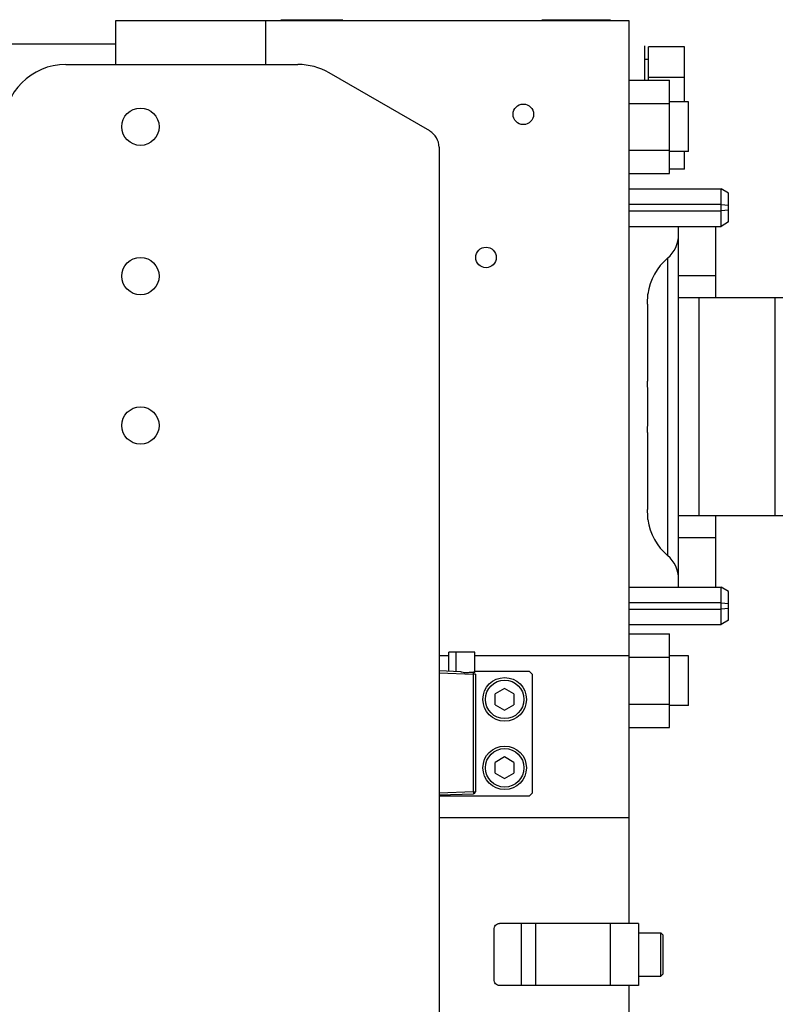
# Model space of a CAD drawing. Extents: x -1709 to 1181, y 8 to 1580.
# Tile 18 of 70: x -693 to -571, y 304 to 463. Entities that reach past the tile are written whole.
import ezdxf

# ---------------------------------------------------------------- set-up
doc = ezdxf.new("R2010")
doc.units = 0
doc.header["$LTSCALE"] = 65.395
doc.layers.get('0').update_dxf_attribs({"linetype": 'CONTINUOUS'})

msp = doc.modelspace()

# ---------------------------------------------------------------- linework, layer by layer
at = {"color": 6, "linetype": 'CONTINUOUS'}
for p, q in [((-594.58, 462.33), (-677.13, 462.33)), ((-677.13, 462.33), (-677.13, 455.33)), ((-653.03, 462.33), (-653.03, 455.33)), ((-594.58, 317.33), (-594.58, 462.33)), ((-677.13, 458.58), (-695.13, 458.58)), ((-585.68, 458.15), (-591.48, 458.15)), ((-585.68, 449.33), (-585.68, 458.15)), ((-591.48, 456.13), (-592.08, 456.13)), ((-685.13, 455.33), (-647.81, 455.33)), ((-626.63, 444.65), (-642.81, 453.99)), ((-594.58, 452.84), (-588.08, 452.84)), ((-585.68, 453.24), (-591.48, 453.24)), ((-588.08, 437.83), (-588.08, 452.84)), ((-585.03, 449.33), (-588.08, 449.33)), ((-585.03, 441.33), (-585.03, 449.33)), ((-594.58, 449.09), (-588.08, 449.09)), ((-625.13, 442.05), (-625.13, 182.61)), ((-594.58, 441.58), (-588.08, 441.58)), ((-585.03, 441.33), (-588.08, 441.33)), ((-585.68, 438.52), (-585.68, 441.33)), ((-585.68, 438.52), (-588.08, 438.52)), ((-594.58, 437.83), (-588.08, 437.83)), ((-594.58, 435.33), (-579.78, 435.33)), ((-578.58, 434.64), (-579.78, 435.33)), ((-579.78, 429.33), (-579.78, 435.33)), ((-578.58, 432.73), (-578.58, 434.64)), ((-578.58, 430.03), (-578.58, 431.93)), ((-594.58, 429.33), (-579.78, 429.33)), ((-586.61, 371.33), (-586.61, 429.33)), ((-580.61, 417.83), (-580.61, 429.33)), ((-578.58, 430.03), (-579.78, 429.33)), ((-563.61, 417.83), (-586.61, 417.83)), ((-568.27, 382.83), (-586.61, 382.83)), ((-580.61, 371.33), (-580.61, 382.83)), ((-594.58, 371.33), (-579.78, 371.33)), ((-578.58, 370.64), (-579.78, 371.33)), ((-579.78, 365.33), (-579.78, 371.33)), ((-578.58, 368.73), (-578.58, 370.64)), ((-578.58, 366.03), (-578.58, 367.93)), ((-578.58, 366.03), (-579.78, 365.33)), ((-594.58, 365.33), (-579.78, 365.33)), ((-594.58, 363.84), (-588.08, 363.84)), ((-588.08, 348.83), (-588.08, 363.84)), ((-619.38, 360.93), (-623.58, 360.93)), ((-623.58, 357.84), (-623.58, 360.93)), ((-622.38, 357.8), (-622.38, 360.93)), ((-619.38, 357.62), (-619.38, 360.93)), ((-594.58, 360.09), (-588.08, 360.09)), ((-585.03, 360.33), (-588.08, 360.33)), ((-585.03, 352.33), (-585.03, 360.33)), ((-621.65, 357.77), (-625.13, 357.89)), ((-610.58, 357.83), (-610.08, 357.33)), ((-619.28, 357.4), (-619.28, 338.47)), ((-610.08, 338.33), (-610.08, 357.33)), ((-594.58, 352.58), (-588.08, 352.58)), ((-585.03, 352.33), (-588.08, 352.33)), ((-594.58, 348.83), (-588.08, 348.83)), ((-593.08, 317.33), (-615.43, 317.33)), ((-593.08, 317.33), (-593.08, 307.33)), ((-593.08, 315.83), (-589.48, 315.83)), ((-589.08, 315.43), (-589.48, 315.83)), ((-589.48, 308.83), (-589.48, 315.83)), ((-589.08, 309.23), (-589.08, 315.43)), ((-593.08, 308.83), (-589.48, 308.83)), ((-589.08, 309.23), (-589.48, 308.83)), ((-593.08, 307.33), (-615.43, 307.33)), ((-594.58, 162.33), (-594.58, 307.33))]:
    msp.add_line(p, q, dxfattribs=at)
at = {"color": 2, "linetype": 'CONTINUOUS'}
for p, q in [((-650.58, 462.53), (-640.58, 462.53)), ((-649.08, 462.43), (-646.4, 462.43)), ((-608.58, 462.53), (-597.58, 462.53)), ((-592.08, 458.33), (-592.08, 452.84)), ((-591.48, 452.84), (-591.48, 458.15)), ((-579.78, 432.85), (-594.58, 432.85)), ((-579.78, 432.85), (-578.58, 432.73)), ((-578.58, 431.93), (-579.78, 431.81)), ((-578.58, 431.93), (-578.58, 432.73)), ((-594.58, 431.81), (-579.78, 431.81)), ((-591.61, 416.82), (-591.61, 404.47)), ((-591.61, 396.2), (-591.61, 383.84)), ((-579.78, 368.85), (-594.58, 368.85)), ((-579.78, 368.85), (-578.58, 368.73)), ((-578.58, 367.93), (-578.58, 368.73)), ((-594.58, 367.81), (-579.78, 367.81)), ((-578.58, 367.93), (-579.78, 367.81)), ((-623.58, 360.33), (-625.13, 360.33)), ((-594.58, 360.33), (-619.38, 360.33)), ((-620.03, 357.71), (-619.57, 357.7)), ((-610.58, 357.83), (-619.38, 357.83)), ((-619.28, 357.4), (-619.57, 357.4)), ((-614.58, 355.07), (-616.08, 354.2)), ((-613.08, 354.2), (-614.58, 355.07)), ((-616.08, 352.47), (-616.08, 354.2)), ((-613.08, 354.2), (-613.08, 352.47)), ((-616.08, 352.47), (-614.58, 351.6)), ((-614.58, 351.6), (-613.08, 352.47)), ((-614.58, 344.07), (-616.08, 343.2)), ((-613.08, 343.2), (-614.58, 344.07)), ((-616.08, 341.47), (-616.08, 343.2)), ((-613.08, 343.2), (-613.08, 341.47)), ((-616.08, 341.47), (-614.58, 340.6)), ((-614.58, 340.6), (-613.08, 341.47)), ((-619.57, 338.47), (-625.13, 338.27)), ((-625.13, 337.97), (-619.57, 338.17)), ((-625.13, 337.83), (-610.58, 337.83)), ((-619.57, 338.47), (-619.28, 338.47)), ((-610.08, 338.33), (-610.58, 337.83)), ((-625.13, 334.33), (-594.58, 334.33)), ((-616.29, 308.33), (-616.29, 316.33))]:
    msp.add_line(p, q, dxfattribs=at)
at = {"color": 9, "linetype": 'CONTINUOUS'}
for p, q in [((-588.39, 424.23), (-588.39, 376.44)), ((-580.61, 421.36), (-586.61, 421.36)), ((-583.38, 417.83), (-583.38, 382.83)), ((-571.07, 382.83), (-571.07, 417.83)), ((-580.61, 379.3), (-586.61, 379.3)), ((-625.13, 357.59), (-619.57, 357.4)), ((-619.57, 338.47), (-619.57, 357.4)), ((-611.87, 307.33), (-611.87, 317.33)), ((-609.62, 317.33), (-609.62, 307.33)), ((-597.58, 307.33), (-597.58, 317.33))]:
    msp.add_line(p, q, dxfattribs=at)
at = {"color": 6, "linetype": 'CONTINUOUS'}
for centre, radius in [((-673.13, 445.33), 3), ((-673.13, 421.33), 3), ((-614.58, 353.33), 3.5), ((-614.58, 353.33), 3.1), ((-614.58, 342.33), 3.5), ((-614.58, 342.33), 3.1)]:
    msp.add_circle(centre, radius, dxfattribs=at)
at = {"color": 2, "linetype": 'CONTINUOUS'}
for centre, radius in [((-611.58, 447.33), 1.65), ((-617.58, 424.33), 1.65), ((-673.13, 397.33), 3)]:
    msp.add_circle(centre, radius, dxfattribs=at)
at = {"color": 6, "linetype": 'CONTINUOUS'}
for centre, radius, start, end in [((-685.13, 445.33), 10, 90, 180), ((-647.81, 445.33), 10, 60, 90), ((-628.13, 442.05), 3, 0, 60), ((-591.61, 428.06), 5, 310.0052, 359.7138), ((-582.61, 417.33), 9, 130.0052, 172.8191), ((-582.61, 383.33), 9, 187.1809, 229.9948), ((-591.61, 372.61), 5, 0.2862, 49.9948)]:
    msp.add_arc(centre, radius, start, end, dxfattribs=at)
at = {"color": 2, "linetype": 'CONTINUOUS'}
msp.add_arc((-619.58, 338.47), 0.3, 272, 360, dxfattribs=at)
for points, knots in [([(-591.61, 416.82), (-591.61, 417.06), (-591.6, 417.61), (-591.56, 418.15), (-591.54, 418.46)], [0, 0, 0, 0, 0.438608, 1, 1, 1, 1]), ([(-591.54, 400.33), (-591.54, 401.08), (-591.55, 402.16), (-591.59, 403.54), (-591.61, 404.18), (-591.61, 404.47)], [0, 0, 0, 0, 0.539907, 0.786266, 1, 1, 1, 1]), ([(-591.61, 396.2), (-591.61, 396.49), (-591.59, 397.13), (-591.55, 398.5), (-591.54, 399.59), (-591.54, 400.33)], [0, 0, 0, 0, 0.213738, 0.460103, 1, 1, 1, 1]), ([(-591.54, 382.21), (-591.54, 382.24), (-591.58, 382.79), (-591.61, 383.33), (-591.61, 383.84)], [0, 0, 0, 0, 0.062256, 1, 1, 1, 1]), ([(-619.38, 357.63), (-619.38, 357.63), (-619.39, 357.63), (-619.39, 357.63), (-619.41, 357.65), (-619.43, 357.66), (-619.46, 357.67), (-619.5, 357.69), (-619.54, 357.7), (-619.57, 357.7)], [0, 0, 0, 0, 0.017464, 0.069993, 0.15755, 0.277601, 0.424962, 0.595608, 1, 1, 1, 1]), ([(-619.57, 357.4), (-619.57, 357.44), (-619.57, 357.49), (-619.57, 357.56), (-619.57, 357.61), (-619.57, 357.64), (-619.57, 357.67), (-619.57, 357.69), (-619.57, 357.7), (-619.57, 357.7)], [0, 0, 0, 0, 0.381295, 0.553745, 0.705018, 0.82944, 0.922122, 0.979447, 1, 1, 1, 1]), ([(-619.57, 338.47), (-619.57, 338.43), (-619.57, 338.37), (-619.57, 338.3), (-619.57, 338.26), (-619.57, 338.22), (-619.57, 338.19), (-619.57, 338.18), (-619.57, 338.17), (-619.57, 338.17)], [0, 0, 0, 0, 0.381295, 0.553745, 0.705018, 0.82944, 0.922122, 0.979447, 1, 1, 1, 1]), ([(-616.29, 316.33), (-616.29, 316.46), (-616.25, 316.72), (-616.06, 317.05), (-615.77, 317.28), (-615.54, 317.33), (-615.43, 317.33)], [0, 0, 0, 0, 0.266352, 0.523399, 0.76676, 1, 1, 1, 1]), ([(-615.43, 307.33), (-615.54, 307.33), (-615.77, 307.39), (-616.06, 307.62), (-616.25, 307.95), (-616.29, 308.2), (-616.29, 308.33)], [0, 0, 0, 0, 0.23324, 0.476601, 0.733648, 1, 1, 1, 1])]:
    msp.add_open_spline(points, degree=3, knots=knots, dxfattribs=at)
at = {"color": 6, "linetype": 'CONTINUOUS'}
msp.add_open_spline([(-621.65, 357.77), (-621.52, 357.77), (-621.25, 357.7), (-620.84, 357.59), (-620.42, 357.66), (-620.15, 357.72), (-620.03, 357.71)], degree=3, knots=[0, 0, 0, 0, 0.243491, 0.505337, 0.764266, 1, 1, 1, 1], dxfattribs=at)

doc.saveas('drawing.dxf')
